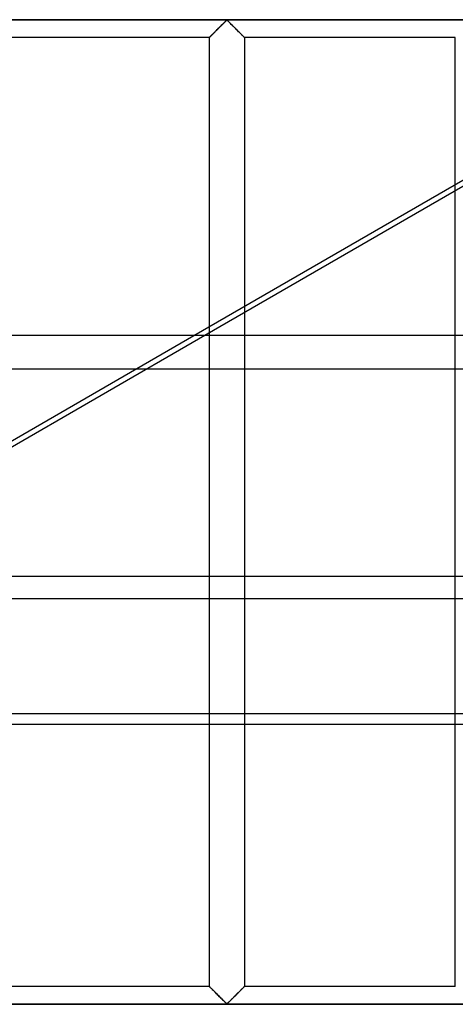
# Model space of a CAD drawing. Header units: millimetres. Extents: x -455 to 455, y -455 to 455.
# Tile 44 of 57: x 146 to 209, y 70 to 211. Entities that reach past the tile are written whole.
import ezdxf

# ---------------------------------------------------------------- set-up
doc = ezdxf.new("R2010")
doc.units = ezdxf.units.MM
doc.layers.add('MAIN-1', color=7, linetype='Continuous')
doc.layers.add('MAIN-2', color=7, linetype='Continuous')

msp = doc.modelspace()

# ---------------------------------------------------------------- linework, layer by layer
at = {"layer": 'MAIN-1'}
for p, q in [((171.29, 166.07), (267.94, 221.87)), ((269.51, 221.87), (172.86, 166.07)), ((249.55, 211.25), (66, 211.25)), ((174.65, 209.86), (174.75, 209.95)), ((174.75, 209.95), (174.84, 210.05)), ((174.84, 210.05), (174.94, 210.15)), ((174.94, 210.15), (175.04, 210.24)), ((175.04, 210.24), (175.13, 210.34)), ((175.13, 210.34), (175.23, 210.43)), ((175.23, 210.43), (175.32, 210.53)), ((175.32, 210.53), (175.41, 210.62)), ((175.41, 210.62), (175.5, 210.71)), ((175.5, 210.71), (175.59, 210.79)), ((175.59, 210.79), (175.68, 210.88)), ((175.68, 210.88), (175.76, 210.96)), ((175.76, 210.96), (175.83, 211.03)), ((175.83, 211.03), (175.91, 211.1)), ((175.91, 211.1), (175.99, 211.16)), ((175.99, 211.16), (176.1, 211.16)), ((176.1, 211.16), (176.18, 211.1)), ((176.18, 211.1), (176.25, 211.03)), ((176.25, 211.03), (176.33, 210.96)), ((176.33, 210.96), (176.41, 210.88)), ((176.41, 210.88), (176.49, 210.79)), ((176.49, 210.79), (176.58, 210.71)), ((176.58, 210.71), (176.67, 210.62)), ((176.67, 210.62), (176.76, 210.53)), ((176.76, 210.53), (176.86, 210.43)), ((176.86, 210.43), (176.95, 210.34)), ((176.95, 210.34), (177.05, 210.24)), ((177.05, 210.24), (177.14, 210.15)), ((177.14, 210.15), (177.24, 210.05)), ((177.24, 210.05), (177.34, 209.95)), ((177.34, 209.95), (177.43, 209.86)), ((173.54, 208.75), (143.33, 208.75)), ((173.54, 208.75), (173.55, 208.75)), ((173.54, 167.36), (173.54, 208.75)), ((173.55, 208.75), (173.56, 208.77)), ((173.56, 208.77), (173.58, 208.79)), ((173.58, 208.79), (173.61, 208.82)), ((173.61, 208.82), (173.65, 208.86)), ((173.65, 208.86), (173.7, 208.91)), ((173.7, 208.91), (173.75, 208.96)), ((173.75, 208.96), (173.82, 209.02)), ((173.82, 209.02), (173.88, 209.09)), ((173.88, 209.09), (173.96, 209.16)), ((173.96, 209.16), (174.03, 209.24)), ((174.03, 209.24), (174.12, 209.32)), ((174.12, 209.32), (174.2, 209.41)), ((174.2, 209.41), (174.29, 209.49)), ((174.29, 209.49), (174.37, 209.58)), ((174.37, 209.58), (174.46, 209.67)), ((174.46, 209.67), (174.56, 209.76)), ((174.56, 209.76), (174.65, 209.86)), ((177.43, 209.86), (177.53, 209.76)), ((177.53, 209.76), (177.62, 209.67)), ((177.62, 209.67), (177.71, 209.58)), ((177.71, 209.58), (177.8, 209.49)), ((177.8, 209.49), (177.88, 209.41)), ((177.88, 209.41), (177.97, 209.32)), ((177.97, 209.32), (178.05, 209.24)), ((178.05, 209.24), (178.13, 209.16)), ((178.13, 209.16), (178.2, 209.09)), ((178.2, 209.09), (178.27, 209.02)), ((178.27, 209.02), (178.33, 208.96)), ((178.33, 208.96), (178.38, 208.91)), ((178.38, 208.91), (178.43, 208.86)), ((178.43, 208.86), (178.47, 208.82)), ((178.47, 208.82), (178.5, 208.79)), ((178.5, 208.79), (178.52, 208.77)), ((178.52, 208.77), (178.54, 208.75)), ((178.54, 208.75), (178.54, 170.25)), ((178.54, 208.75), (178.54, 208.75)), ((208.75, 208.75), (178.54, 208.75)), ((208.75, 187.69), (208.75, 208.75)), ((387.5, 166.07), (-387.5, 166.07)), ((-387.5, 131.63), (387.5, 131.63)), ((387.5, 110.44), (-387.5, 110.44))]:
    msp.add_line(p, q, dxfattribs=at)
at = {"layer": 'MAIN-2'}
for p, q in [((-422.5, 211.25), (422.5, 211.25)), ((174.77, 209.98), (174.7, 209.91)), ((174.84, 210.05), (174.77, 209.98)), ((174.91, 210.12), (174.84, 210.05)), ((174.98, 210.18), (174.91, 210.12)), ((175.05, 210.25), (174.98, 210.18)), ((175.12, 210.32), (175.05, 210.25)), ((175.18, 210.39), (175.12, 210.32)), ((175.25, 210.46), (175.18, 210.39)), ((175.32, 210.52), (175.25, 210.46)), ((175.38, 210.59), (175.32, 210.52)), ((175.45, 210.65), (175.38, 210.59)), ((175.51, 210.72), (175.45, 210.65)), ((175.57, 210.78), (175.51, 210.72)), ((175.63, 210.84), (175.57, 210.78)), ((175.69, 210.89), (175.63, 210.84)), ((175.75, 210.95), (175.69, 210.89)), ((175.81, 211), (175.75, 210.95)), ((175.86, 211.06), (175.81, 211)), ((175.91, 211.1), (175.86, 211.06)), ((175.97, 211.15), (175.91, 211.1)), ((176.04, 211.18), (175.97, 211.15)), ((176.16, 211.12), (176.04, 211.18)), ((176.25, 211.03), (176.16, 211.12)), ((176.35, 210.94), (176.25, 211.03)), ((176.45, 210.84), (176.35, 210.94)), ((176.55, 210.73), (176.45, 210.84)), ((176.66, 210.62), (176.55, 210.73)), ((176.78, 210.51), (176.66, 210.62)), ((176.9, 210.39), (176.78, 210.51)), ((177.01, 210.28), (176.9, 210.39)), ((177.13, 210.16), (177.01, 210.28)), ((177.25, 210.04), (177.13, 210.16)), ((177.37, 209.92), (177.25, 210.04)), ((173.55, 208.76), (173.54, 208.75)), ((173.54, 208.75), (173.54, 208.75)), ((173.56, 208.77), (173.55, 208.76)), ((173.58, 208.79), (173.56, 208.77)), ((173.6, 208.81), (173.58, 208.79)), ((173.62, 208.83), (173.6, 208.81)), ((173.65, 208.86), (173.62, 208.83)), ((173.69, 208.89), (173.65, 208.86)), ((173.72, 208.93), (173.69, 208.89)), ((173.76, 208.97), (173.72, 208.93)), ((173.81, 209.01), (173.76, 208.97)), ((173.85, 209.06), (173.81, 209.01)), ((173.9, 209.11), (173.85, 209.06)), ((173.96, 209.16), (173.9, 209.11)), ((174.01, 209.22), (173.96, 209.16)), ((174.07, 209.27), (174.01, 209.22)), ((174.13, 209.33), (174.07, 209.27)), ((174.19, 209.39), (174.13, 209.33)), ((174.25, 209.45), (174.19, 209.39)), ((174.31, 209.51), (174.25, 209.45)), ((174.37, 209.58), (174.31, 209.51)), ((174.43, 209.64), (174.37, 209.58)), ((174.5, 209.71), (174.43, 209.64)), ((174.57, 209.77), (174.5, 209.71)), ((174.63, 209.84), (174.57, 209.77)), ((174.7, 209.91), (174.63, 209.84)), ((177.49, 209.8), (177.37, 209.92)), ((177.61, 209.68), (177.49, 209.8)), ((177.72, 209.57), (177.61, 209.68)), ((177.83, 209.46), (177.72, 209.57)), ((177.93, 209.36), (177.83, 209.46)), ((178.04, 209.25), (177.93, 209.36)), ((178.13, 209.16), (178.04, 209.25)), ((178.22, 209.07), (178.13, 209.16)), ((178.3, 208.99), (178.22, 209.07)), ((178.37, 208.92), (178.3, 208.99)), ((178.43, 208.86), (178.37, 208.92)), ((178.48, 208.81), (178.43, 208.86)), ((178.51, 208.78), (178.48, 208.81)), ((178.53, 208.76), (178.51, 208.78)), ((178.54, 208.75), (178.53, 208.76)), ((208.75, 72.92), (208.75, 187.69)), ((178.54, 170.25), (178.54, 72.92)), ((173.54, 72.92), (173.54, 167.36)), ((74.94, 110.44), (171.29, 166.07)), ((172.86, 166.07), (76.51, 110.44)), ((-387.5, 161.31), (387.5, 161.31)), ((387.5, 128.42), (-387.5, 128.42)), ((-387.5, 111.98), (387.5, 111.98)), ((173.54, 72.92), (143.33, 72.92)), ((173.55, 72.91), (173.54, 72.92)), ((173.54, 72.92), (173.55, 72.91)), ((173.56, 72.9), (173.55, 72.91)), ((173.55, 72.91), (173.57, 72.89)), ((173.58, 72.88), (173.56, 72.9)), ((173.57, 72.89), (173.6, 72.86)), ((173.61, 72.85), (173.58, 72.88)), ((173.6, 72.86), (173.65, 72.81)), ((173.65, 72.81), (173.61, 72.85)), ((173.7, 72.76), (173.65, 72.81)), ((173.65, 72.81), (173.71, 72.75)), ((173.75, 72.7), (173.7, 72.76)), ((173.71, 72.75), (173.78, 72.68)), ((173.82, 72.64), (173.75, 72.7)), ((173.78, 72.68), (173.86, 72.6)), ((173.88, 72.58), (173.82, 72.64)), ((173.86, 72.6), (173.95, 72.51)), ((173.96, 72.5), (173.88, 72.58)), ((173.95, 72.51), (174.05, 72.41)), ((174.03, 72.43), (173.96, 72.5)), ((174.12, 72.34), (174.03, 72.43)), ((174.05, 72.41), (174.15, 72.31)), ((174.2, 72.26), (174.12, 72.34)), ((174.15, 72.31), (174.26, 72.2)), ((174.29, 72.17), (174.2, 72.26)), ((174.26, 72.2), (174.36, 72.1)), ((174.37, 72.09), (174.29, 72.17)), ((174.36, 72.1), (174.48, 71.98)), ((174.46, 72), (174.37, 72.09)), ((174.56, 71.9), (174.46, 72)), ((174.48, 71.98), (174.59, 71.87)), ((174.65, 71.81), (174.56, 71.9)), ((174.59, 71.87), (174.71, 71.75)), ((177.53, 71.9), (177.43, 71.81)), ((177.45, 71.83), (177.52, 71.89)), ((177.52, 71.89), (177.58, 71.96)), ((177.62, 72), (177.53, 71.9)), ((177.58, 71.96), (177.65, 72.02)), ((177.71, 72.09), (177.62, 72)), ((177.65, 72.02), (177.71, 72.09)), ((177.8, 72.17), (177.71, 72.09)), ((177.71, 72.09), (177.78, 72.15)), ((177.78, 72.15), (177.84, 72.21)), ((177.88, 72.26), (177.8, 72.17)), ((177.84, 72.21), (177.9, 72.27)), ((177.97, 72.34), (177.88, 72.26)), ((177.9, 72.27), (177.96, 72.33)), ((177.96, 72.33), (178.02, 72.39)), ((178.05, 72.43), (177.97, 72.34)), ((178.02, 72.39), (178.07, 72.45)), ((178.13, 72.5), (178.05, 72.43)), ((178.07, 72.45), (178.13, 72.5)), ((178.2, 72.58), (178.13, 72.5)), ((178.13, 72.5), (178.18, 72.56)), ((178.18, 72.56), (178.23, 72.61)), ((178.27, 72.64), (178.2, 72.58)), ((178.23, 72.61), (178.28, 72.65)), ((178.33, 72.7), (178.27, 72.64)), ((178.28, 72.65), (178.32, 72.7)), ((178.32, 72.7), (178.36, 72.74)), ((178.38, 72.76), (178.33, 72.7)), ((178.36, 72.74), (178.4, 72.77)), ((178.43, 72.81), (178.38, 72.76)), ((178.4, 72.77), (178.43, 72.81)), ((178.47, 72.85), (178.43, 72.81)), ((178.43, 72.81), (178.46, 72.84)), ((178.46, 72.84), (178.48, 72.86)), ((178.5, 72.88), (178.47, 72.85)), ((178.48, 72.86), (178.5, 72.88)), ((178.52, 72.9), (178.5, 72.88)), ((178.5, 72.88), (178.52, 72.9)), ((178.54, 72.91), (178.52, 72.9)), ((178.52, 72.9), (178.53, 72.91)), ((178.53, 72.91), (178.54, 72.91)), ((178.54, 72.92), (178.54, 72.91)), ((178.54, 72.91), (178.54, 72.92)), ((208.75, 72.92), (178.54, 72.92)), ((174.75, 71.71), (174.65, 71.81)), ((174.71, 71.75), (174.83, 71.63)), ((174.84, 71.62), (174.75, 71.71)), ((174.83, 71.63), (174.95, 71.51)), ((174.94, 71.52), (174.84, 71.62)), ((175.04, 71.42), (174.94, 71.52)), ((174.95, 71.51), (175.07, 71.39)), ((175.13, 71.33), (175.04, 71.42)), ((175.07, 71.39), (175.19, 71.27)), ((175.23, 71.23), (175.13, 71.33)), ((175.19, 71.27), (175.3, 71.16)), ((175.32, 71.14), (175.23, 71.23)), ((175.3, 71.16), (175.42, 71.04)), ((175.41, 71.05), (175.32, 71.14)), ((175.5, 70.96), (175.41, 71.05)), ((175.42, 71.04), (175.53, 70.93)), ((175.59, 70.87), (175.5, 70.96)), ((175.53, 70.93), (175.64, 70.83)), ((175.68, 70.79), (175.59, 70.87)), ((175.64, 70.83), (175.74, 70.73)), ((175.76, 70.71), (175.68, 70.79)), ((175.74, 70.73), (175.83, 70.64)), ((175.83, 70.64), (175.76, 70.71)), ((175.91, 70.57), (175.83, 70.64)), ((175.83, 70.64), (175.93, 70.55)), ((175.99, 70.51), (175.91, 70.57)), ((175.93, 70.55), (176.04, 70.49)), ((176.1, 70.51), (175.99, 70.51)), ((176.04, 70.49), (176.11, 70.52)), ((176.18, 70.57), (176.1, 70.51)), ((176.11, 70.52), (176.17, 70.56)), ((176.17, 70.56), (176.22, 70.61)), ((176.25, 70.64), (176.18, 70.57)), ((176.22, 70.61), (176.28, 70.66)), ((176.33, 70.71), (176.25, 70.64)), ((176.28, 70.66), (176.33, 70.72)), ((176.41, 70.79), (176.33, 70.71)), ((176.33, 70.72), (176.39, 70.77)), ((176.39, 70.77), (176.45, 70.83)), ((176.49, 70.87), (176.41, 70.79)), ((176.45, 70.83), (176.51, 70.89)), ((176.58, 70.96), (176.49, 70.87)), ((176.51, 70.89), (176.57, 70.95)), ((176.57, 70.95), (176.64, 71.01)), ((176.67, 71.05), (176.58, 70.96)), ((176.64, 71.01), (176.7, 71.08)), ((176.76, 71.14), (176.67, 71.05)), ((176.7, 71.08), (176.77, 71.15)), ((176.86, 71.23), (176.76, 71.14)), ((176.77, 71.15), (176.83, 71.21)), ((176.83, 71.21), (176.9, 71.28)), ((176.95, 71.33), (176.86, 71.23)), ((176.9, 71.28), (176.97, 71.35)), ((177.05, 71.42), (176.95, 71.33)), ((176.97, 71.35), (177.04, 71.41)), ((177.04, 71.41), (177.1, 71.48)), ((177.14, 71.52), (177.05, 71.42)), ((177.1, 71.48), (177.17, 71.55)), ((177.24, 71.62), (177.14, 71.52)), ((177.17, 71.55), (177.24, 71.62)), ((177.34, 71.71), (177.24, 71.62)), ((177.24, 71.62), (177.31, 71.69)), ((177.31, 71.69), (177.38, 71.76)), ((177.43, 71.81), (177.34, 71.71)), ((177.38, 71.76), (177.45, 71.83)), ((-422.5, 70.42), (422.5, 70.42)), ((238.31, 70.42), (-238.31, 70.42))]:
    msp.add_line(p, q, dxfattribs=at)
msp.add_arc((0, 0), 156, 0, 180, dxfattribs=at)

doc.saveas('drawing.dxf')
